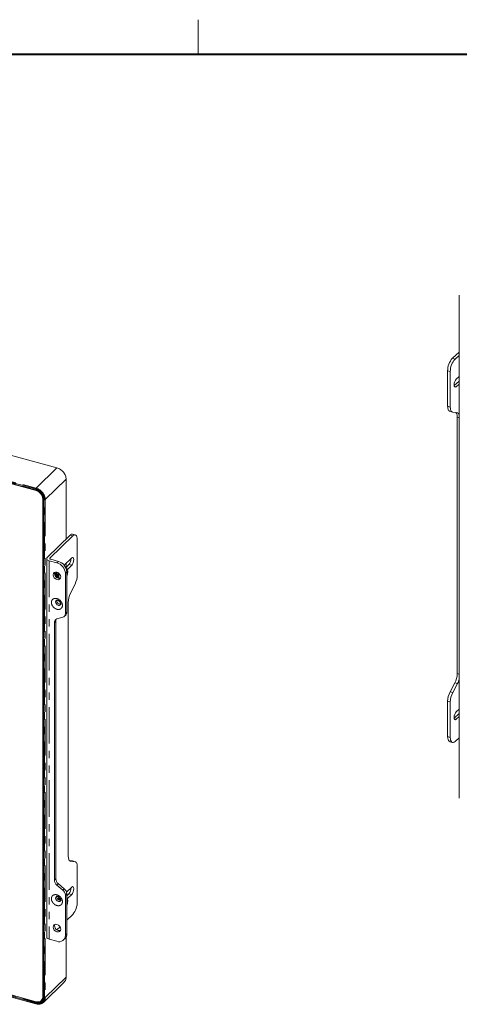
# Model space of a CAD drawing. Header units: millimetres. Extents: x 19 to 844, y 7 to 552.
# Tile 30 of 49: x 509 to 585, y 381 to 552. Entities that reach past the tile are written whole.
import ezdxf

# ---------------------------------------------------------------- set-up
doc = ezdxf.new("R2010")
doc.units = ezdxf.units.MM
doc.linetypes.add('PHANTOM', pattern=[12.7, 6.35, -1.27, 1.27, -1.27, 1.27, -1.27])

msp = doc.modelspace()

# ---------------------------------------------------------------- linework, layer by layer
at = {"color": 7, "linetype": 'Continuous', "lineweight": 0}
msp.add_line((539.75, 546.1), (539.75, 552.1), dxfattribs=at)
at = {"color": 7, "linetype": 'Continuous', "lineweight": 40}
msp.add_line((25.4, 546.1), (838.2, 546.1), dxfattribs=at)
at = {"color": 8, "linetype": 'PHANTOM', "lineweight": 0}
for p, q in [((511.5218, 470.6288), (362.1613, 511.2218)), ((362.2079, 511.353), (511.5685, 470.76)), ((362.1613, 511.0792), (511.5218, 470.4862)), ((583.9213, 493.3158), (584.3832, 493.1825)), ((583.0879, 491.1508), (583.5498, 491.0174)), ((584.2453, 488.4832), (584.5915, 488.3833)), ((583.5498, 484.8572), (583.0879, 484.9905)), ((584.7546, 483.1006), (585.1198, 482.9951)), ((511.5685, 470.76), (515.19, 474.2948)), ((516.782, 472.3192), (513.1604, 468.7845)), ((511.5529, 470.3449), (511.6176, 470.408)), ((512.831, 468.978), (512.7321, 468.8815)), ((512.8782, 468.803), (512.8782, 382.3691)), ((513.0253, 382.3291), (513.0253, 468.763)), ((513.1604, 468.7845), (513.1604, 382.3506)), ((517.9413, 462.5033), (517.4696, 462.6315)), ((513.8508, 458.1798), (513.8508, 392.4636)), ((513.9744, 458.6315), (513.9744, 458.4872)), ((515.1774, 457.8192), (515.4263, 458.0622)), ((517.7468, 457.3848), (517.2751, 457.513)), ((516.9003, 456.2329), (516.6514, 455.99)), ((516.6514, 448.9848), (516.9003, 449.2278)), ((514.7352, 447.444), (514.9841, 447.687)), ((585.1198, 438.4738), (584.7546, 438.5792)), ((584.3379, 436.9684), (584.7998, 436.835)), ((583.5046, 435.4133), (583.9665, 435.28)), ((583.5498, 433.6692), (583.0879, 433.8025)), ((584.2453, 430.7482), (584.5915, 430.6483)), ((583.5498, 427.5089), (583.0879, 427.6422)), ((511.5218, 381.4231), (362.1613, 422.0161)), ((362.1613, 421.8735), (511.5218, 381.2805)), ((362.2071, 422.1465), (511.5677, 381.5536)), ((517.5523, 405.9954), (517.4583, 406.021)), ((518.3302, 405.9298), (517.8585, 406.058)), ((514.7352, 402.7186), (514.9841, 402.9615)), ((515.1776, 401.8559), (515.4265, 402.0988)), ((516.209, 400.9989), (516.4579, 401.2419)), ((516.9003, 400.3791), (516.6514, 400.1362)), ((517.7468, 400.2403), (517.2751, 400.3685)), ((516.6514, 393.1311), (516.9003, 393.374)), ((513.1604, 382.3506), (516.782, 385.8853)), ((511.622, 381.6084), (511.5677, 381.5536)), ((512.7321, 382.4476), (512.8249, 382.5381))]:
    msp.add_line(p, q, dxfattribs=at)
at = {"color": 7, "linetype": 'Continuous', "lineweight": 15}
for p, q in [((362.1817, 511.0282), (511.5422, 470.4352)), ((362.1924, 510.9378), (511.5529, 470.3449)), ((585.1198, 416.9593), (585.1198, 504.2864)), ((583.9213, 493.3158), (585.1198, 494.3538)), ((584.3832, 493.1825), (585.1198, 493.8205)), ((583.0879, 484.9905), (583.0879, 491.1508)), ((583.5498, 491.0174), (583.5498, 484.8572)), ((584.2225, 488.5971), (585.1198, 489.3742)), ((584.5915, 489.6823), (585.1198, 490.1399)), ((584.5915, 488.3833), (585.1198, 488.8408)), ((515.19, 474.2948), (474.4124, 485.3773)), ((583.459, 484.1109), (583.9209, 483.9776)), ((583.9665, 483.968), (584.7998, 483.8564)), ((584.7546, 438.5792), (584.7546, 483.1006)), ((516.782, 461.9604), (516.782, 472.3192)), ((512.7321, 468.8815), (512.7321, 382.4476)), ((512.8249, 468.8485), (512.8249, 382.4146)), ((517.4696, 462.6315), (513.5027, 458.7597)), ((517.9413, 462.5033), (513.9744, 458.6315)), ((518.3784, 462.683), (517.9067, 462.8112)), ((518.7191, 455.7366), (518.7191, 461.8339)), ((513.4063, 458.5594), (513.4063, 392.8432)), ((513.8508, 458.1798), (515.1774, 457.8192)), ((515.4263, 458.0622), (514.0997, 458.4227)), ((516.4401, 457.3951), (517.7468, 458.6705)), ((517.2751, 457.513), (516.7185, 456.9697)), ((516.782, 457.0317), (516.782, 457.7288)), ((516.9931, 456.745), (516.7921, 456.7996)), ((516.8815, 456.7412), (516.8183, 456.7465)), ((517.7468, 457.3848), (517.0074, 456.6631)), ((514.7864, 455.7811), (515.1882, 456.1733)), ((514.9408, 455.6244), (514.9883, 455.6115)), ((514.9663, 455.9567), (514.9742, 455.9056)), ((515.1807, 455.4688), (515.0542, 455.3453)), ((515.1472, 455.5684), (515.1803, 455.5593)), ((515.5124, 455.1725), (515.5124, 455.9972)), ((515.5124, 455.1725), (515.7113, 455.1184)), ((516.6514, 455.99), (516.6514, 448.9848)), ((516.9001, 456.2553), (516.986, 456.3391)), ((516.9003, 449.2278), (516.9003, 456.2329)), ((516.986, 456.0534), (516.9003, 456.0766)), ((516.986, 456.0534), (516.9003, 455.9697)), ((516.986, 456.3391), (516.986, 456.0534)), ((517.0638, 456.2051), (517.0638, 456.3392)), ((517.5523, 452.5358), (518.3302, 454.1198)), ((517.1634, 406.853), (517.1634, 450.919)), ((515.1776, 448.0663), (516.209, 448.3626)), ((516.4655, 448.5096), (516.7144, 448.7525)), ((514.7352, 447.444), (514.7352, 402.7186)), ((514.9841, 402.9615), (514.9841, 447.687)), ((583.5046, 435.4133), (584.3379, 436.9684)), ((583.9665, 435.28), (584.7998, 436.835)), ((583.0879, 427.6422), (583.0879, 433.8025)), ((583.5498, 433.6692), (583.5498, 427.5089)), ((584.2225, 430.8621), (585.1198, 431.6391)), ((584.5915, 431.9473), (585.1198, 432.4048)), ((584.5915, 430.6483), (585.1198, 431.1058)), ((584.3832, 426.7872), (585.1198, 427.4252)), ((583.459, 426.7627), (583.9209, 426.6293)), ((362.1924, 422.2182), (511.5529, 381.6252)), ((362.1817, 421.8226), (511.5422, 381.2296)), ((517.8585, 406.058), (517.3556, 406.1004)), ((518.3302, 405.9298), (517.5523, 405.9954)), ((517.8585, 406.058), (517.9067, 406.0495)), ((518.3784, 405.9213), (517.9067, 406.0495)), ((518.7191, 398.9749), (518.7191, 405.0722)), ((515.1776, 401.8559), (516.209, 400.9989)), ((516.4579, 401.2419), (515.4265, 402.0988)), ((516.6514, 400.1362), (516.6514, 393.1311)), ((516.8566, 400.6572), (517.7468, 401.526)), ((516.9003, 393.374), (516.9003, 400.3791)), ((517.2751, 400.3685), (516.9003, 400.0027)), ((517.7468, 400.2403), (517.0074, 399.5186)), ((515.6557, 399.2271), (515.7805, 399.4812)), ((516.9931, 399.6005), (516.9003, 399.6257)), ((516.9003, 399.111), (516.986, 399.1946)), ((516.986, 398.9089), (516.9003, 398.9321)), ((516.986, 398.9089), (516.9003, 398.8252)), ((516.986, 399.1946), (516.986, 398.9089)), ((517.0638, 399.0606), (517.0638, 399.1947)), ((516.9003, 395.7711), (517.9413, 396.7871)), ((515.186, 394.0979), (515.7169, 394.6161)), ((513.8508, 392.4636), (515.1774, 392.1031)), ((516.3415, 392.3389), (516.5904, 392.5819)), ((516.782, 385.8853), (516.782, 392.8453)), ((512.8257, 381.4951), (516.4484, 385.031)), ((511.5422, 381.2296), (511.539, 381.2308)), ((512.4842, 381.8139), (512.6553, 381.9809))]:
    msp.add_line(p, q, dxfattribs=at)
at = {"color": 7, "linetype": 'Continuous', "lineweight": 15, "flags": 128}
for points in [[(584.5915, 489.6823), (584.448, 489.5086), (584.3263, 489.2624), (584.245, 488.9813), (584.2165, 488.708), (584.245, 488.4842), (584.3263, 488.3439), (584.448, 488.3084), (584.5915, 488.3833)], [(583.459, 484.1109), (583.414, 484.1278), (583.332, 484.1813), (583.2601, 484.261), (583.1996, 484.3655), (583.1514, 484.4931), (583.1163, 484.6415), (583.0951, 484.8083), (583.0879, 484.9905)], [(583.5498, 484.8572), (583.5569, 484.675), (583.5782, 484.5082), (583.6133, 484.3598), (583.6615, 484.2322), (583.722, 484.1277), (583.7939, 484.0479), (583.8759, 483.9944), (583.9665, 483.968)], [(518.7191, 461.8339), (518.7041, 462.098), (518.6599, 462.3228), (518.588, 462.4996), (518.4913, 462.6217), (518.3734, 462.6843), (518.2389, 462.6851), (518.093, 462.6239), (517.9413, 462.5033)], [(513.5027, 458.7597), (513.4409, 458.6818), (513.4099, 458.5991), (513.4108, 458.515), (513.4435, 458.4326), (513.5068, 458.355), (513.5983, 458.2853), (513.7144, 458.2261), (513.8508, 458.1798)], [(514.0997, 458.4227), (514.0506, 458.4394), (514.0088, 458.4607), (513.9759, 458.4858), (513.9531, 458.5137), (513.9413, 458.5434), (513.941, 458.5737), (513.9521, 458.6034), (513.9744, 458.6315)], [(517.7468, 458.6705), (517.8808, 458.7523), (517.9943, 458.7238), (518.0702, 458.5893), (518.0968, 458.3693), (518.0702, 458.0973), (517.9943, 457.8146), (517.8808, 457.5645), (517.7468, 457.3848)], [(515.8407, 455.3532), (515.7902, 455.6129), (515.6464, 455.8605), (515.4312, 456.0584), (515.1774, 456.1763), (514.9235, 456.1964), (514.7084, 456.1155), (514.5646, 455.946), (514.5141, 455.7137), (514.5646, 455.454), (514.7084, 455.2063), (514.9235, 455.0085), (515.1774, 454.8906), (515.4312, 454.8705), (515.6464, 454.9514), (515.7902, 455.1209), (515.8407, 455.3532)], [(584.5915, 431.9473), (584.448, 431.7736), (584.3263, 431.5274), (584.245, 431.2463), (584.2165, 430.973), (584.245, 430.7492), (584.3263, 430.6089), (584.448, 430.5734), (584.5915, 430.6483)], [(583.459, 426.7627), (583.4583, 426.7629), (583.332, 426.833), (583.2284, 426.962), (583.1514, 427.1448), (583.104, 427.3745), (583.0879, 427.6422)], [(583.5498, 427.5089), (583.5658, 427.2412), (583.6133, 427.0115), (583.6903, 426.8286), (583.7939, 426.6997), (583.9202, 426.6295), (584.0643, 426.6209), (584.2206, 426.6742), (584.3832, 426.7872)], [(517.5523, 405.9954), (517.4678, 406.0167), (517.3913, 406.0652), (517.3242, 406.1402), (517.2676, 406.2404), (517.2226, 406.3641), (517.1899, 406.5092), (517.1701, 406.6731), (517.1634, 406.853)], [(518.7191, 405.0722), (518.7124, 405.2521), (518.6926, 405.4161), (518.6599, 405.5611), (518.6149, 405.6848), (518.5584, 405.785), (518.4913, 405.86), (518.4148, 405.9085), (518.3302, 405.9298)], [(517.7468, 401.526), (517.8808, 401.6078), (517.9943, 401.5793), (518.0702, 401.4448), (518.0968, 401.2248), (518.0702, 400.9528), (517.9943, 400.6702), (517.8808, 400.42), (517.7468, 400.2403)], [(515.6881, 399.6194), (515.5973, 399.4313), (515.5342, 399.2722)], [(515.8407, 394.2086), (515.7902, 394.4683), (515.6464, 394.7159), (515.4312, 394.9138), (515.1774, 395.0317), (514.9235, 395.0518), (514.7084, 394.9709), (514.5646, 394.8014), (514.5141, 394.5691), (514.5646, 394.3094), (514.7084, 394.0617), (514.9235, 393.8639), (515.1774, 393.746), (515.4312, 393.7259), (515.6464, 393.8068), (515.7902, 393.9763), (515.8407, 394.2086)], [(513.8508, 392.4636), (513.7144, 392.51), (513.5983, 392.5691), (513.5068, 392.6389), (513.4435, 392.7164), (513.4108, 392.7989), (513.4063, 392.8432)], [(512.6553, 381.9809), (512.7045, 382.0337), (512.8081, 382.1907)]]:
    msp.add_lwpolyline(points, dxfattribs=at)
at = {"color": 8, "linetype": 'PHANTOM', "lineweight": 0, "flags": 128}
for points in [[(511.5218, 470.4862), (511.5227, 470.4705), (511.5253, 470.4571), (511.5295, 470.4466), (511.5352, 470.4392), (511.5421, 470.4353), (511.5422, 470.4352)], [(512.8782, 468.803), (512.862, 468.8084), (512.8482, 468.8154), (512.8372, 468.8237), (512.8296, 468.8329), (512.8255, 468.8426), (512.8252, 468.8526), (512.8286, 468.8624), (512.8356, 468.8717)], [(515.0438, 451.3143), (514.9769, 451.2216), (514.9399, 451.0513), (514.9769, 450.8608), (515.0823, 450.6792), (515.2401, 450.5341), (515.4263, 450.4476)], [(515.0438, 399.8843), (514.9769, 399.7916), (514.9399, 399.6213), (514.9769, 399.4308), (515.0823, 399.2492), (515.2401, 399.1041), (515.4263, 399.0176)]]:
    msp.add_lwpolyline(points, dxfattribs=at)
at = {"color": 7, "linetype": 'Continuous', "lineweight": 15}
for centre, radius, start, end in [((586.2475, 491.1776), 3.1597, 137.410938, 180.485626), ((586.7094, 491.0442), 3.1597, 137.410938, 180.485626), ((583.6301, 483.2086), 1.1296, 354.5119, 37.268017), ((584.6976, 483.4258), 0.4425, 17.413532, 76.642328), ((511.1156, 468.7857), 1.6193, 3.391127, 74.333919), ((517.8341, 462.3663), 0.4508, 80.733244, 143.966129), ((516.1194, 458.4789), 1.5062, 320.112291, 2.728852), ((514.6308, 455.8702), 2.0242, 3.391624, 74.333683), ((514.8797, 456.1132), 2.0242, 3.391624, 74.333683), ((516.6549, 456.3961), 0.4129, 352.082838, 56.703532), ((515.5926, 455.9386), 0.8215, 163.940898, 284.669263), ((517.4228, 455.5567), 2.2405, 165.004144, 188.394428), ((517.376, 455.5221), 2.0201, 164.558389, 190.795256), ((514.8865, 456.3279), 2.1808, 337.43704, 356.76978), ((514.8533, 455.8113), 3.8665, 334.056743, 358.89286), ((515.7818, 451.2662), 0.6211, 172.105562, 276.687609), ((521.0292, 450.8443), 3.8665, 154.05674, 178.89286), ((515.3517, 447.4741), 0.6172, 106.375999, 182.790747), ((515.6763, 447.6982), 0.6923, 152.145433, 180.931796), ((516.0349, 448.9548), 0.6172, 286.376747, 2.789998), ((516.2538, 449.2067), 0.6468, 315.397389, 1.867259), ((581.1687, 438.6475), 3.5866, 332.085278, 358.909785), ((581.5636, 438.5362), 3.6561, 332.270094, 346.575224), ((586.6739, 433.7343), 3.5866, 152.085281, 178.909785), ((587.1358, 433.6009), 3.5866, 152.085281, 178.909785), ((515.9013, 402.7718), 1.1673, 182.613302, 231.690132), ((516.1502, 403.0148), 1.1673, 182.613302, 231.690132), ((515.4853, 400.083), 1.1673, 2.613821, 51.689614), ((515.7342, 400.3259), 1.1673, 2.613821, 51.689614), ((516.1194, 401.3344), 1.5062, 320.112291, 2.728852), ((515.7818, 399.8362), 0.6211, 172.105575, 276.687595), ((517.6686, 398.5032), 2.4511, 149.061042, 159.081572), ((516.6315, 399.247), 0.4355, 353.108189, 51.872541), ((514.8865, 399.1835), 2.1807, 337.436888, 356.769931), ((515.3108, 398.9545), 3.4083, 320.512978, 0.343415), ((515.5926, 394.794), 0.8215, 163.940898, 284.669263), ((515.8248, 393.3381), 1.0761, 315.353332, 1.911652), ((515.5681, 393.1136), 1.0835, 248.862484, 0.92218), ((511.8655, 382.4336), 0.8668, 248.862193, 0.922917), ((512.0583, 382.2955), 1.1088, 278.711871, 313.79571), ((512.1813, 382.6041), 0.8701, 287.216561, 305.057385), ((511.9074, 382.4076), 0.9287, 316.834862, 1.867276)]:
    msp.add_arc(centre, radius, start, end, dxfattribs=at)
at = {"color": 8, "linetype": 'PHANTOM', "lineweight": 0}
for centre, radius, start, end in [((511.7263, 470.63), 0.2045, 140.512328, 180.344493), ((511.0975, 468.7687), 1.7412, 3.391216, 74.333853), ((510.9781, 468.6551), 2.1861, 3.391725, 74.333647), ((513.0711, 468.9101), 0.1541, 252.698272, 305.394524), ((515.5532, 450.8083), 0.3823, 250.616408, 312.35299), ((515.5532, 399.3782), 0.3823, 250.617202, 312.351585), ((511.5766, 381.2717), 0.0555, 170.862806, 227.415706), ((511.7279, 381.4239), 0.2061, 141.030027, 180.237362), ((511.8948, 382.5066), 1.0076, 251.054127, 313.215967), ((512.8829, 382.4286), 0.0597, 193.556078, 265.441765), ((511.9989, 382.3118), 1.1622, 315.353775, 1.911176), ((513.0711, 382.4762), 0.1541, 252.698272, 305.394524)]:
    msp.add_arc(centre, radius, start, end, dxfattribs=at)
at = {"color": 7, "linetype": 'Continuous', "lineweight": 15}
for points, knots in [([(515.19, 474.2948), (515.3984, 474.2382), (515.6067, 474.1414), (515.9918, 473.8822), (516.1683, 473.7198), (516.4631, 473.3541), (516.581, 473.1509), (516.7405, 472.7343), (516.782, 472.5212), (516.782, 472.3192)], [0, 0, 0, 0, 0.25, 0.25, 0.5, 0.5, 0.75, 0.75, 1, 1, 1, 1]), ([(511.5425, 470.4279), (511.5857, 470.4178), (511.6966, 470.392), (511.8727, 470.3069), (512.1001, 470.1714), (512.2425, 470.0394), (512.3289, 469.9594)], [0, 0, 0, 0, 0.15437516, 0.396333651, 0.633860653, 1, 1, 1, 1]), ([(514.9433, 455.6333), (514.9241, 455.6378), (514.872, 455.6499), (514.8242, 455.7139), (514.8089, 455.7844), (514.8055, 455.7998)], [0, 0, 0, 0, 0.31423143, 0.85090904, 1, 1, 1, 1]), ([(514.84, 455.8379), (514.8425, 455.8196), (514.8535, 455.7411), (514.9078, 455.6556), (514.9866, 455.5962), (515.0497, 455.6145), (515.0758, 455.6221)], [0, 0, 0, 0, 0.10115002, 0.43376597, 0.76638096, 1, 1, 1, 1]), ([(514.9298, 455.4713), (514.9509, 455.4632), (515.0125, 455.4397), (515.0996, 455.4842), (515.154, 455.5586), (515.1588, 455.5652)], [0, 0, 0, 0, 0.321342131, 0.939595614, 1, 1, 1, 1]), ([(514.971, 455.9038), (514.9749, 455.8855), (514.9827, 455.8489), (514.9906, 455.8115), (514.9945, 455.7927)], [0, 0, 0, 0, 0.4998392, 1, 1, 1, 1]), ([(515.1497, 455.5772), (515.1303, 455.5814), (515.0776, 455.5927), (515.0174, 455.6906), (514.9882, 455.8158), (514.9775, 455.9127), (514.9796, 455.9523), (514.9806, 455.9706)], [0, 0, 0, 0, 0.18639208, 0.50472265, 0.82304887, 0.91817702, 1, 1, 1, 1]), ([(515.0289, 456.0177), (515.0271, 455.9994), (515.0231, 455.9593), (515.0284, 455.8571), (515.0493, 455.7202), (515.1088, 455.5964), (515.1681, 455.5711), (515.1959, 455.5591)], [0, 0, 0, 0, 0.07321543, 0.16024741, 0.45147846, 0.74271607, 1, 1, 1, 1]), ([(515.1774, 456.1628), (515.1723, 456.1264), (515.1586, 456.0302), (515.1607, 455.9187), (515.1768, 455.864), (515.1804, 455.8514)], [0, 0, 0, 0, 0.31919643, 0.84313988, 1, 1, 1, 1]), ([(515.1775, 455.8474), (515.1813, 455.8294), (515.1889, 455.7935), (515.1967, 455.7569), (515.2005, 455.7386)], [0, 0, 0, 0, 0.4999182, 1, 1, 1, 1]), ([(515.2043, 455.7454), (515.1988, 455.764), (515.1889, 455.7979), (515.1822, 455.9057), (515.1812, 456.0258), (515.2018, 456.1295), (515.2077, 456.1592)], [0, 0, 0, 0, 0.17586823, 0.32054589, 0.80469495, 1, 1, 1, 1]), ([(515.2516, 456.1401), (515.2503, 456.1344), (515.239, 456.0856), (515.2384, 456.038), (515.2379, 455.9959)], [0, 0, 0, 0, 0.11725759, 1, 1, 1, 1]), ([(515.042, 451.3125), (515.0799, 451.3337), (515.1292, 451.3611), (515.2473, 451.3441), (515.3376, 451.3199), (515.4416, 451.2735), (515.5517, 451.1973), (515.6605, 451.0987), (515.7577, 450.9704), (515.8173, 450.8403), (515.8439, 450.7503), (515.8565, 450.6649), (515.8499, 450.5798), (515.8245, 450.5448), (515.8106, 450.5256)], [0, 0, 0, 0, 0.206461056, 0.268269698, 0.305452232, 0.391491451, 0.44478942, 0.503516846, 0.602481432, 0.673223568, 0.722620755, 0.794563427, 0.887170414, 1, 1, 1, 1]), ([(515.042, 399.8825), (515.0799, 399.9036), (515.1292, 399.931), (515.2473, 399.914), (515.3376, 399.8899), (515.4416, 399.8434), (515.5517, 399.7673), (515.6605, 399.6687), (515.7577, 399.5404), (515.8173, 399.4102), (515.8439, 399.3203), (515.8565, 399.2348), (515.8499, 399.1498), (515.8245, 399.1148), (515.8106, 399.0956)], [0, 0, 0, 0, 0.206461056, 0.268269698, 0.305452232, 0.391491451, 0.44478942, 0.503516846, 0.602481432, 0.673223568, 0.722620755, 0.794563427, 0.887170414, 1, 1, 1, 1]), ([(516.4252, 385.0502), (516.5141, 385.1358), (516.7331, 385.3468), (516.7638, 385.6846), (516.782, 385.8853)], [0, 0, 0, 0, 0.405700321, 1, 1, 1, 1]), ([(511.5391, 381.2308), (511.6617, 381.2035), (511.8911, 381.1525), (512.105, 381.1806), (512.2046, 381.1937)], [0, 0, 0, 0, 0.53441109, 1, 1, 1, 1]), ([(512.2046, 381.1937), (512.2201, 381.1947), (512.3526, 381.2027), (512.5752, 381.2954), (512.7425, 381.4288), (512.8262, 381.4956)], [0, 0, 0, 0, 0.06203863, 0.53064041, 1, 1, 1, 1])]:
    msp.add_open_spline(points, degree=3, knots=knots, dxfattribs=at)
at = {"color": 8, "linetype": 'PHANTOM', "lineweight": 0}
for points, knots in [([(513.0253, 468.763), (513.025, 468.7844), (513.0245, 468.8272), (513.0201, 468.8921), (513.0131, 468.9571), (513.0031, 469.0224), (512.9904, 469.0879), (512.9749, 469.1536), (512.9565, 469.2195), (512.9353, 469.2856), (512.8837, 469.4281), (512.7804, 469.6446), (512.5916, 469.9176), (512.3629, 470.1628), (512.1528, 470.328), (511.9866, 470.4327), (511.8731, 470.4948), (511.7576, 470.5483), (511.6403, 470.594), (511.5614, 470.6172), (511.5218, 470.6288)], [0, 0, 0, 0, 0.02805616, 0.05592432, 0.0836569, 0.11130712, 0.13892866, 0.16657537, 0.19430096, 0.22215867, 0.25020099, 0.37507579, 0.50002132, 0.62489612, 0.74984165, 0.80015193, 0.85001073, 0.8997295, 0.94962232, 1, 1, 1, 1]), ([(511.5218, 470.4862), (511.5442, 470.4798), (511.5888, 470.4671), (511.6554, 470.4441), (511.7213, 470.4184), (511.7866, 470.3897), (511.8512, 470.358), (511.9152, 470.3234), (511.9786, 470.2859), (512.1029, 470.2056), (512.2805, 470.0659), (512.4869, 469.8447), (512.6573, 469.5984), (512.7578, 469.3874), (512.8133, 469.227), (512.8424, 469.1198), (512.863, 469.0133), (512.8758, 468.9072), (512.8774, 468.8378), (512.8782, 468.803)], [0, 0, 0, 0, 0.03154842, 0.06286714, 0.09403104, 0.12511614, 0.15619901, 0.18735626, 0.21866395, 0.25019704, 0.3750725, 0.50001869, 0.62489415, 0.74984033, 0.80015087, 0.85000994, 0.89972897, 0.94962205, 1, 1, 1, 1]), ([(515.1774, 449.7476), (515.1593, 449.7527), (515.1233, 449.7631), (515.0697, 449.7822), (515.0166, 449.8038), (514.9641, 449.8281), (514.9123, 449.8552), (514.861, 449.8851), (514.7689, 449.9442), (514.6414, 450.0444), (514.4957, 450.2007), (514.3753, 450.3747), (514.2867, 450.5606), (514.2313, 450.7509), (514.2133, 450.9381), (514.2313, 451.1157), (514.2866, 451.2758), (514.3753, 451.4135), (514.4956, 451.5221), (514.6414, 451.5992), (514.7808, 451.633), (514.8989, 451.642), (514.99, 451.6394), (515.0831, 451.6278), (515.1459, 451.6125), (515.1774, 451.6048)], [0, 0, 0, 0, 0.01802535, 0.03590709, 0.05370128, 0.07146482, 0.08925489, 0.10712843, 0.12514159, 0.18759561, 0.25009982, 0.31255384, 0.37505805, 0.43751207, 0.50001629, 0.5624703, 0.62497452, 0.68742853, 0.74993275, 0.81238677, 0.87489098, 0.90629284, 0.93740796, 0.96854199, 1, 1, 1, 1]), ([(515.1774, 451.6048), (515.1955, 451.5996), (515.2314, 451.5892), (515.2851, 451.5701), (515.3382, 451.5485), (515.3906, 451.5242), (515.4425, 451.4971), (515.4938, 451.4672), (515.5858, 451.4081), (515.7133, 451.3079), (515.8591, 451.1517), (515.9795, 450.9776), (516.0681, 450.7917), (516.1235, 450.6014), (516.1415, 450.4142), (516.1235, 450.2366), (516.0681, 450.0765), (515.9795, 449.9388), (515.8592, 449.8302), (515.7134, 449.7531), (515.574, 449.7193), (515.4559, 449.7103), (515.3647, 449.713), (515.2717, 449.7245), (515.2089, 449.7398), (515.1774, 449.7476)], [0, 0, 0, 0, 0.01802535, 0.03590709, 0.05370128, 0.07146482, 0.08925489, 0.10712843, 0.12514159, 0.18759561, 0.25009982, 0.31255384, 0.37505805, 0.43751207, 0.50001629, 0.5624703, 0.62497452, 0.68742853, 0.74993275, 0.81238677, 0.87489098, 0.90629284, 0.93740796, 0.96854199, 1, 1, 1, 1]), ([(515.1774, 398.3175), (515.1593, 398.3227), (515.1233, 398.333), (515.0697, 398.3521), (515.0166, 398.3737), (514.9641, 398.3981), (514.9123, 398.4252), (514.861, 398.455), (514.7689, 398.5142), (514.6414, 398.6144), (514.4957, 398.7706), (514.3753, 398.9447), (514.2867, 399.1306), (514.2313, 399.3208), (514.2133, 399.5081), (514.2313, 399.6856), (514.2866, 399.8457), (514.3753, 399.9835), (514.4956, 400.0921), (514.6414, 400.1691), (514.7808, 400.2029), (514.8989, 400.212), (514.99, 400.2093), (515.0831, 400.1978), (515.1459, 400.1824), (515.1774, 400.1747)], [0, 0, 0, 0, 0.01802535, 0.03590709, 0.05370128, 0.07146482, 0.08925489, 0.10712843, 0.12514159, 0.18759561, 0.25009982, 0.31255384, 0.37505805, 0.43751207, 0.50001629, 0.5624703, 0.62497452, 0.68742853, 0.74993275, 0.81238677, 0.87489098, 0.90629284, 0.93740796, 0.96854199, 1, 1, 1, 1]), ([(515.1774, 400.1747), (515.1955, 400.1695), (515.2314, 400.1592), (515.2851, 400.1401), (515.3382, 400.1185), (515.3906, 400.0941), (515.4425, 400.067), (515.4938, 400.0372), (515.5858, 399.9781), (515.7133, 399.8778), (515.8591, 399.7216), (515.9795, 399.5476), (516.0681, 399.3617), (516.1235, 399.1714), (516.1415, 398.9841), (516.1235, 398.8066), (516.0681, 398.6465), (515.9795, 398.5087), (515.8592, 398.4001), (515.7134, 398.3231), (515.574, 398.2893), (515.4559, 398.2802), (515.3647, 398.2829), (515.2717, 398.2944), (515.2089, 398.3098), (515.1774, 398.3175)], [0, 0, 0, 0, 0.01802535, 0.03590709, 0.05370128, 0.07146482, 0.08925489, 0.10712843, 0.12514159, 0.18759561, 0.25009982, 0.31255384, 0.37505805, 0.43751207, 0.50001629, 0.5624703, 0.62497452, 0.68742853, 0.74993275, 0.81238677, 0.87489098, 0.90629284, 0.93740796, 0.96854199, 1, 1, 1, 1]), ([(512.8782, 382.3691), (512.8779, 382.3474), (512.8773, 382.3044), (512.8722, 382.2412), (512.8642, 382.1795), (512.8529, 382.1193), (512.8384, 382.0606), (512.8206, 382.0034), (512.7996, 381.9477), (512.7516, 381.8403), (512.6573, 381.6937), (512.4869, 381.54), (512.2806, 381.431), (512.0911, 381.385), (511.9412, 381.372), (511.8387, 381.3717), (511.7346, 381.38), (511.6287, 381.3963), (511.5576, 381.4141), (511.5218, 381.4231)], [0, 0, 0, 0, 0.03154842, 0.06286714, 0.09403104, 0.12511614, 0.15619901, 0.18735626, 0.21866395, 0.25019704, 0.3750725, 0.50001869, 0.62489415, 0.74984033, 0.80015087, 0.85000994, 0.89972897, 0.94962205, 1, 1, 1, 1]), ([(511.5218, 381.2805), (511.5439, 381.2748), (511.5879, 381.2634), (511.6535, 381.2498), (511.7187, 381.2389), (511.7832, 381.2309), (511.8472, 381.2259), (511.9106, 381.2237), (511.9735, 381.2245), (512.0358, 381.2281), (512.1683, 381.2421), (512.3628, 381.2893), (512.5915, 381.4101), (512.7804, 381.5805), (512.8919, 381.7538), (512.9534, 381.8981), (512.9856, 381.9994), (513.0084, 382.1051), (513.0227, 382.2149), (513.0244, 382.2909), (513.0253, 382.3291)], [0, 0, 0, 0, 0.02805616, 0.05592432, 0.0836569, 0.11130712, 0.13892866, 0.16657537, 0.19430096, 0.22215867, 0.25020099, 0.37507579, 0.50002132, 0.62489612, 0.74984165, 0.80015193, 0.85001073, 0.8997295, 0.94962232, 1, 1, 1, 1])]:
    msp.add_open_spline(points, degree=3, knots=knots, dxfattribs=at)
at = {"color": 7, "linetype": 'Continuous', "lineweight": 15}
for points in [[(516.8815, 456.7412), (516.937, 456.7377), (516.9711, 456.7398), (516.9931, 456.745)], [(516.9931, 456.745), (517.0307, 456.6083), (517.0571, 456.4728), (517.0638, 456.3392)], [(516.8815, 399.5967), (516.937, 399.5932), (516.9711, 399.5953), (516.9931, 399.6005)], [(516.9931, 399.6005), (517.0307, 399.4638), (517.0571, 399.3283), (517.0638, 399.1947)]]:
    msp.add_open_spline(points, degree=3, dxfattribs=at)

doc.saveas('drawing.dxf')
